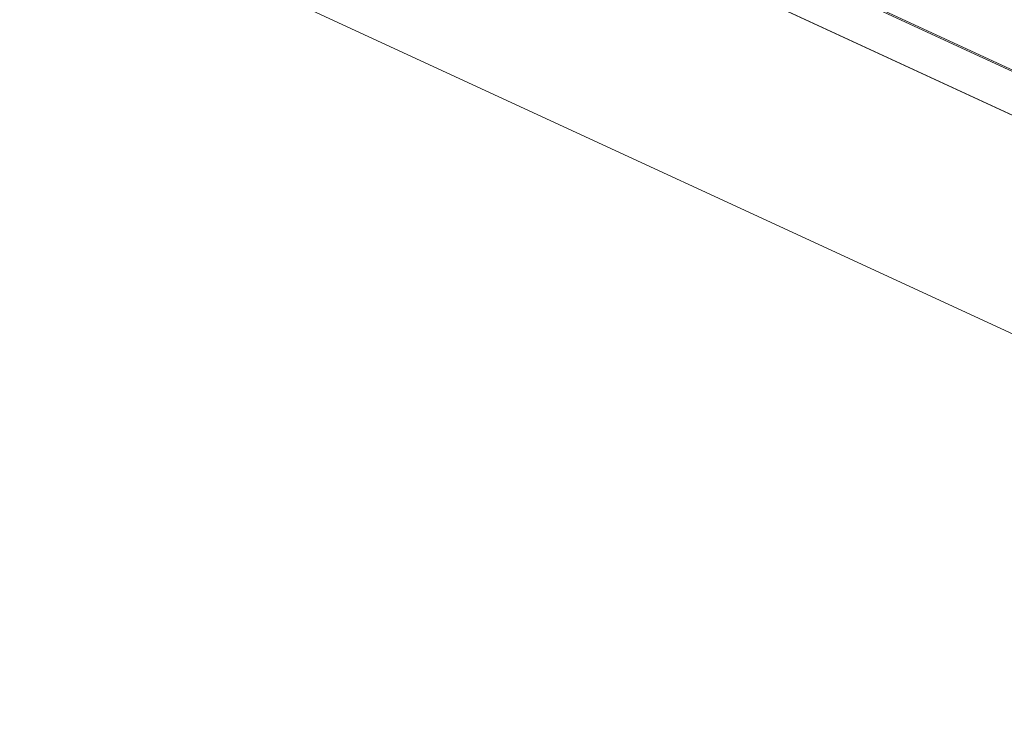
# Model space of a CAD drawing. Header units: inches. Extents: x 513 to 854, y 267 to 501.
# Tile 6 of 214: x 579.55 to 586.24, y 331.05 to 335.82. Entities that reach past the tile are written whole.
import ezdxf

# ---------------------------------------------------------------- set-up
doc = ezdxf.new("R2010")
doc.units = ezdxf.units.IN
doc.header["$MEASUREMENT"] = 0
doc.layers.add('1', color=7, linetype='Continuous')

# ---------------------------------------------------------------- blocks, each defined once
blk = doc.blocks.new('block 2596')
at = {"layer": '1', "color": 155, "lineweight": 18, "true_color": 0x4c7299}
blk.add_lwpolyline([(571.3243, 342.3803), (595.3106, 331.3156)], dxfattribs=at)
blk = doc.blocks.new('block 3493')
at = {"layer": '1', "color": 155, "lineweight": 18, "true_color": 0x4c7299}
blk.add_lwpolyline([(571.3243, 342.371), (595.3106, 331.3063)], dxfattribs=at)
blk = doc.blocks.new('block 4159')
at = {"layer": '1', "color": 18, "lineweight": 13, "true_color": 0x4c0000}
blk.add_lwpolyline([(619.7537, 319.7335), (548.3492, 352.6719)], dxfattribs=at)
blk = doc.blocks.new('block 4165')
at = {"layer": '1', "color": 18, "lineweight": 13, "true_color": 0x4c0000}
blk.add_lwpolyline([(619.7537, 319.7335), (548.3492, 352.6719)], dxfattribs=at)
blk = doc.blocks.new('block 6582')
at = {"layer": '1', "color": 155, "lineweight": 18, "true_color": 0x4c7299}
blk.add_lwpolyline([(619.7537, 319.7335), (548.3492, 352.6719)], dxfattribs=at)
blk = doc.blocks.new('block 6620')
at = {"layer": '1', "color": 155, "lineweight": 18, "true_color": 0x4c7299}
blk.add_lwpolyline([(619.7537, 318.2506), (548.3492, 351.1889)], dxfattribs=at)
blk = doc.blocks.new('block 6623')
at = {"layer": '1', "color": 18, "lineweight": 18, "true_color": 0x4c0000}
blk.add_lwpolyline([(619.7537, 319.7335), (571.28, 342.0941), (559.1615, 347.6842), (553.1023, 350.4793)], dxfattribs=at)
blk = doc.blocks.new('block 6838')
at = {"layer": '1', "color": 18, "lineweight": 13, "true_color": 0x4c0000}
blk.add_lwpolyline([(619.7537, 319.7335), (571.28, 342.0941), (559.1615, 347.6842), (553.1023, 350.4793)], dxfattribs=at)

msp = doc.modelspace()

# ---------------------------------------------------------------- block references
at = {"layer": '1'}
for name in ['block 6623', 'block 6838', 'block 4159', 'block 4165', 'block 6582', 'block 6620', 'block 2596', 'block 3493']:
    msp.add_blockref(name, (0, 0), dxfattribs=at)

doc.saveas('drawing.dxf')
